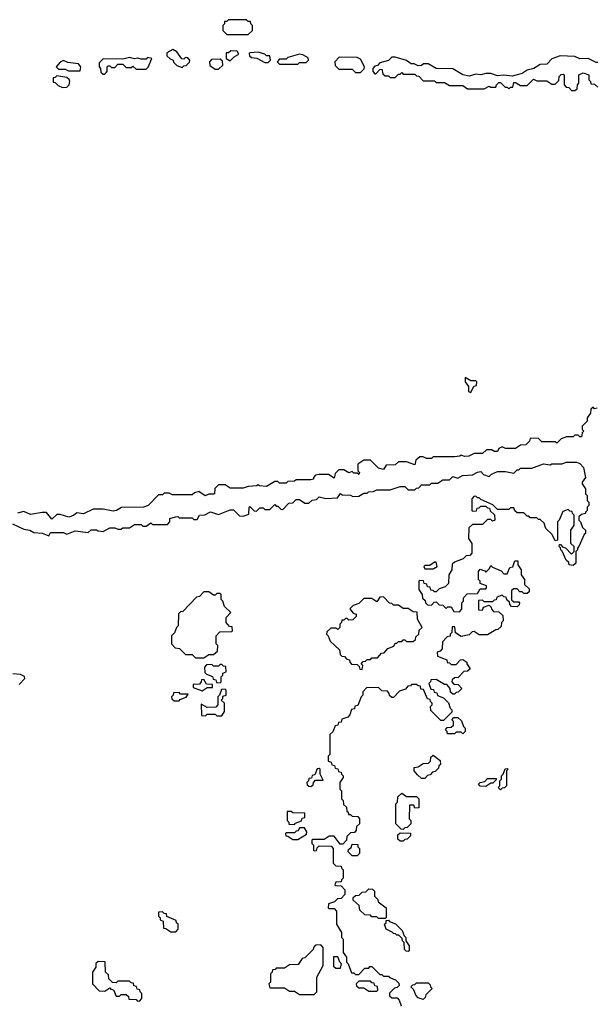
# Model space of a CAD drawing. Extents: x 2776963 to 2884430, y 684484 to 829250.
# Tile 254 of 256: x 2851779 to 2855275, y 822480 to 828450. Entities that reach past the tile are written whole.
import ezdxf

# ---------------------------------------------------------------- set-up
doc = ezdxf.new("R2010")
doc.units = 0

msp = doc.modelspace()

# ---------------------------------------------------------------- linework, layer by layer
at = {"layer": '0CON20XD'}
for points in [[(2853165, 828360), (2853190, 828385), (2853190, 828415), (2853180, 828425), (2853178.3, 828438.3), (2853165, 828440), (2853155, 828450), (2853045, 828450), (2853035, 828440), (2853021.7, 828438.3), (2853020, 828425), (2853010, 828415), (2853010, 828385), (2853035, 828360), (2853165, 828360)], [(2852295, 828120), (2852310, 828135), (2852310, 828165), (2852315, 828170), (2852325, 828170), (2852335, 828160), (2852355, 828160), (2852375, 828180), (2852405, 828180), (2852425, 828160), (2852455, 828160), (2852465, 828167.5), (2852485, 828150), (2852545, 828150), (2852558.3, 828161.7), (2852580, 828215), (2852555, 828220), (2852545, 828210), (2852515, 828210), (2852495, 828217.5), (2852475, 828212.5), (2852445, 828220), (2852405, 828210), (2852285, 828212.5), (2852261.7, 828188.3), (2852260, 828165), (2852270, 828155), (2852271.7, 828131.7), (2852285, 828120), (2852295, 828120)], [(2852765, 828160), (2852775, 828170), (2852788.3, 828171.7), (2852808.3, 828191.7), (2852810, 828205), (2852798.3, 828218.3), (2852785, 828220), (2852775, 828210), (2852761.7, 828211.7), (2852732.5, 828255), (2852708.3, 828268.3), (2852671.7, 828248.3), (2852671.7, 828231.7), (2852691.7, 828211.7), (2852710, 828205), (2852711.7, 828191.7), (2852731.7, 828171.7), (2852765, 828160)], [(2853055, 828200), (2853080, 828225), (2853108.3, 828241.7), (2853098.3, 828258.3), (2853058.3, 828261.7), (2853045, 828250), (2853031.7, 828248.3), (2853030, 828215), (2853055, 828200)], [(2853285, 828190), (2853300, 828205), (2853295, 828230), (2853275, 828230), (2853265, 828240), (2853225, 828252.5), (2853175, 828250), (2853170, 828245), (2853171.7, 828231.7), (2853185, 828220), (2853217, 828217), (2853265, 828190), (2853285, 828190)], [(2853465, 828180), (2853475, 828190), (2853515, 828190), (2853530, 828205), (2853528.3, 828218.3), (2853495, 828237.5), (2853475, 828240), (2853405, 828220), (2853395, 828210), (2853355, 828210), (2853340, 828195), (2853355, 828180), (2853465, 828180)], [(2853845, 828130), (2853868.3, 828151.7), (2853870, 828165), (2853845, 828210), (2853825, 828220), (2853717, 828223), (2853690, 828195), (2853691.7, 828171.7), (2853715, 828150), (2853795, 828150), (2853815, 828130), (2853845, 828130)], [(2855285, 828190), (2855275, 828190), (2855225, 828213.8), (2855175, 828212.5), (2855145, 828226.2), (2855055, 828230), (2855005, 828213.3), (2854975, 828180), (2854935, 828178.8), (2854896.1, 828153.9), (2854855, 828143.3), (2854825, 828123.3), (2854765, 828107.5), (2854715, 828113.3), (2854675, 828110), (2854635, 828123.8), (2854605, 828124), (2854575, 828116.2), (2854545, 828120), (2854505, 828106.7), (2854466.4, 828116.4), (2854405, 828151.2), (2854303.6, 828153.6), (2854255, 828182.5), (2854228.3, 828181.7), (2854215, 828172.5), (2854195, 828170), (2854171.7, 828181.7), (2854153, 828183), (2854125, 828202.5), (2854055, 828223.3), (2854035, 828222.5), (2854015, 828202.5), (2853961.7, 828188.3), (2853948.3, 828171.7), (2853931.7, 828168.3), (2853920, 828155)], [(2852145, 828140), (2852150, 828165), (2852135, 828182.5), (2852070.7, 828190.7), (2852045, 828202.5), (2852025, 828192.5), (2852000, 828165), (2852015, 828150), (2852055, 828150), (2852075, 828140), (2852145, 828140)], [(2852985, 828150), (2853010, 828175), (2853008.3, 828198.3), (2852995, 828210), (2852941.7, 828208.3), (2852930, 828195), (2852931.7, 828171.7), (2852965, 828150), (2852985, 828150)], [(2852038.3, 828038.3), (2852065, 828040), (2852080, 828055), (2852082.5, 828075), (2852078.3, 828088.3), (2852065, 828100), (2852005, 828110), (2851995, 828100), (2851981.7, 828098.3), (2851981.7, 828071.7), (2851995, 828070), (2852011.7, 828051.7), (2852038.3, 828038.3)], [(2853920, 828155), (2853920, 828135), (2853931.7, 828121.7), (2853938.3, 828121.7), (2853961.7, 828148.3), (2853975, 828150), (2853981.7, 828121.7), (2853995, 828110), (2854015, 828110), (2854025, 828100), (2854055, 828100), (2854075, 828120), (2854085, 828120), (2854095, 828130), (2854105, 828120), (2854175, 828120), (2854185, 828110), (2854198.3, 828108.3), (2854225, 828080), (2854295, 828080), (2854305, 828070), (2854355, 828070), (2854385, 828050), (2854465, 828050), (2854495, 828030), (2854595, 828030), (2854625, 828047.5), (2854635, 828040), (2854665, 828040), (2854670, 828055), (2854685, 828070), (2854695, 828070), (2854721.7, 828041.7), (2854735, 828040), (2854745, 828030), (2854755, 828040), (2854768.3, 828041.7), (2854775, 828070), (2854785, 828070), (2854815, 828050), (2854855, 828050), (2854895, 828090), (2854915, 828080), (2854975, 828080), (2855005, 828060), (2855025, 828060), (2855048.3, 828081.7), (2855050, 828105), (2855061.7, 828118.3), (2855075, 828120), (2855080, 828115), (2855080, 828055), (2855091.7, 828041.7), (2855108.3, 828038.3), (2855125, 828020), (2855145, 828020), (2855158.3, 828031.7), (2855160, 828055), (2855170, 828065), (2855170, 828115), (2855195, 828127.5), (2855230, 828115), (2855230, 828085), (2855240, 828075), (2855241.7, 828061.7), (2855265, 828060), (2855285, 828040)], [(2854515, 826190), (2854531.7, 826228.3), (2854548.3, 826231.7), (2854550, 826255), (2854545, 826260), (2854515, 826260), (2854480, 826280), (2854480, 826255), (2854500, 826225), (2854500, 826195), (2854515, 826190)], [(2855280, 826095), (2855265, 826090), (2855255, 826100), (2855241.7, 826088.3), (2855240, 826065), (2855220, 826035), (2855220, 826015), (2855190, 825985), (2855190, 825965), (2855200, 825955), (2855190, 825945), (2855185, 825920), (2855175, 825920), (2855165, 825930), (2855145, 825930), (2855135, 825920), (2855095, 825920), (2855061.7, 825908.3), (2855035, 825882.5), (2855025, 825890), (2854945, 825890), (2854921.7, 825911.7), (2854875, 825910), (2854870, 825895), (2854847, 825873), (2854815, 825870), (2854785, 825850), (2854725, 825850), (2854705, 825860), (2854685, 825850), (2854675, 825832.5), (2854655, 825832.5), (2854641.7, 825841.7), (2854608.3, 825841.7), (2854585, 825820), (2854535, 825820), (2854503, 825803), (2854475, 825802.5), (2854455, 825810), (2854447, 825803), (2854415, 825800), (2854285, 825800), (2854275, 825790), (2854245, 825790), (2854225, 825800), (2854205, 825800), (2854181.7, 825778.3), (2854175, 825750), (2854125, 825770), (2854075, 825770), (2854055, 825750), (2854001.7, 825748.3), (2853985, 825722.5), (2853955, 825730), (2853905, 825780), (2853865, 825780), (2853835, 825760), (2853830, 825755), (2853830, 825715), (2853840, 825705), (2853835, 825692.5), (2853825, 825700), (2853805, 825700), (2853795, 825710), (2853775, 825702.5), (2853745, 825720), (2853715, 825720), (2853691.7, 825698.3), (2853685, 825670), (2853651.7, 825691.7), (2853595, 825692.5), (2853571.7, 825688.3), (2853560, 825675), (2853560, 825665), (2853545, 825660), (2853455, 825660), (2853445, 825652.5), (2853405, 825650), (2853395, 825640), (2853355, 825640), (2853345, 825650), (2853325, 825650), (2853275, 825620), (2853233.6, 825623.6), (2853225, 825630), (2853216.4, 825623.6), (2853165, 825620), (2853135, 825610), (2853055, 825610), (2853025, 825630), (2852985, 825630), (2852961.7, 825608.3), (2852960, 825575), (2852955, 825572.5), (2852925, 825572.5), (2852903.6, 825563.6), (2852865, 825590), (2852838.3, 825581.7), (2852825, 825570), (2852705, 825570), (2852685, 825580), (2852655, 825580), (2852645, 825570), (2852621.7, 825568.3), (2852557.5, 825505), (2852530, 825495), (2852397, 825493), (2852365.9, 825474.1), (2852345, 825470), (2852285, 825482.5), (2852225, 825482.5), (2852165, 825453.8), (2852125, 825460), (2852106.1, 825443.9), (2852076.1, 825433.9), (2852025, 825450), (2852005, 825450), (2851975, 825422.5), (2851941.7, 825461.7), (2851915, 825462.5), (2851845, 825450), (2851805, 825467.5), (2851765, 825457.5)], [(2851735, 825392.5), (2851805, 825360), (2851840, 825355), (2851865, 825340), (2851915, 825336.7), (2851955, 825320), (2851965, 825340), (2852045, 825340), (2852065, 825330), (2852115, 825350), (2852195, 825340), (2852213, 825357), (2852245, 825357.5), (2852255, 825350), (2852285, 825347.5), (2852325, 825370), (2852355, 825370), (2852375, 825360), (2852395, 825360), (2852405, 825370), (2852445, 825370), (2852475, 825390), (2852515, 825390), (2852525, 825380), (2852545, 825380), (2852575, 825400), (2852585, 825390), (2852675, 825390), (2852690, 825405), (2852690, 825425), (2852723.6, 825436.4), (2852737, 825437), (2852745, 825430), (2852825, 825430), (2852835, 825420), (2852855, 825420), (2852870, 825445), (2852901.7, 825448.3), (2852935, 825466.2), (2852985, 825450), (2853055, 825477.5), (2853075, 825477.5), (2853111.7, 825441.7), (2853135, 825440), (2853168.3, 825451.7), (2853170, 825495), (2853175, 825497.5), (2853201.7, 825471.7), (2853215, 825470), (2853235, 825490), (2853255, 825490), (2853265, 825480), (2853295, 825480), (2853325, 825510), (2853335, 825500), (2853345, 825500), (2853361.7, 825481.7), (2853375, 825480), (2853411.7, 825518.3), (2853435, 825520), (2853455, 825540), (2853475, 825540), (2853508.3, 825518.3), (2853531.7, 825518.3), (2853553.3, 825536.7), (2853578.3, 825541.7), (2853595, 825557.5), (2853635, 825547.5), (2853705, 825550), (2853725, 825576.7), (2853735, 825570), (2853785, 825566.7), (2853798.3, 825558.3), (2853835, 825560), (2853865, 825580), (2853885, 825580), (2853893, 825587), (2853925, 825590), (2853945, 825600), (2854025, 825600), (2854085, 825620), (2854115, 825620), (2854135, 825600), (2854175, 825600), (2854185, 825610), (2854198.3, 825611.7), (2854215, 825630), (2854265, 825630), (2854275, 825640), (2854315, 825640), (2854345, 825660), (2854385, 825660), (2854405, 825680), (2854435, 825670), (2854463, 825687), (2854525, 825690), (2854555, 825706.7), (2854575, 825710), (2854591.7, 825691.7), (2854625, 825680), (2854640, 825695), (2854675, 825710), (2854725, 825710), (2854775, 825700), (2854795, 825720), (2854805, 825720), (2854815, 825730), (2854885, 825730), (2854955, 825757.5), (2854995, 825750), (2855005, 825757.5), (2855065, 825757.5), (2855095, 825767.5), (2855155, 825767.5), (2855175, 825760), (2855197.5, 825735), (2855210, 825675), (2855190, 825645), (2855190, 825635), (2855210, 825605), (2855210, 825575), (2855220, 825565), (2855220, 825535), (2855230, 825525), (2855230, 825505), (2855220, 825495), (2855220, 825475), (2855210, 825465), (2855210, 825455), (2855185, 825450), (2855170, 825435), (2855170, 825415), (2855180, 825405), (2855191.7, 825371.7), (2855210, 825355), (2855210, 825335), (2855201.7, 825328.3), (2855170, 825255), (2855160, 825245), (2855160, 825235), (2855150, 825225), (2855150, 825155), (2855135, 825140), (2855110, 825145), (2855108.3, 825158.3), (2855093, 825173), (2855068.3, 825228.3), (2855060, 825235), (2855058.3, 825248.3), (2855050, 825255), (2855051.7, 825268.3), (2855058.3, 825268.3), (2855071.7, 825251.7), (2855088.3, 825248.3), (2855125, 825210), (2855140, 825225), (2855140, 825255), (2855120, 825275), (2855120, 825355), (2855140, 825385), (2855140, 825445), (2855130, 825455), (2855128.3, 825468.3), (2855115, 825470), (2855105, 825480), (2855071.7, 825468.3), (2855050, 825415), (2855040, 825405), (2855040, 825295), (2855025, 825290), (2855008.3, 825328.3), (2854970, 825365), (2854958.3, 825398.3), (2854935, 825420), (2854925, 825420), (2854915, 825430), (2854875, 825430), (2854865, 825440), (2854855, 825440), (2854835, 825460), (2854795, 825460), (2854781.7, 825471.7), (2854775, 825490), (2854755, 825490), (2854745, 825480), (2854675, 825480), (2854648.3, 825508.3), (2854575, 825540), (2854565, 825550), (2854555, 825550), (2854545, 825560), (2854531.7, 825558.3), (2854520, 825545), (2854520, 825475), (2854525, 825470), (2854548.3, 825471.7), (2854551.7, 825488.3), (2854565, 825490), (2854575, 825500), (2854605, 825500), (2854615, 825490), (2854628.3, 825488.3), (2854631.7, 825471.7), (2854658.3, 825448.3), (2854660, 825415), (2854645, 825410), (2854635, 825420), (2854615, 825420), (2854585, 825390), (2854525, 825390), (2854501.7, 825368.3), (2854500, 825305), (2854520, 825275), (2854520, 825215), (2854508.3, 825201.7), (2854485, 825200), (2854468.3, 825181.7), (2854415, 825160), (2854401.7, 825148.3), (2854400, 825115), (2854380, 825085), (2854378.3, 825031.7), (2854358.3, 825011.7), (2854321.7, 824998.3), (2854305, 824980), (2854295, 824980), (2854285, 824990), (2854271.7, 824991.7), (2854268.3, 825008.3), (2854251.7, 825011.7), (2854248.3, 825028.3), (2854231.7, 825031.7), (2854228.3, 825048.3), (2854205, 825050), (2854200, 825045), (2854200, 824995), (2854220, 824965), (2854221.7, 824941.7), (2854238.3, 824928.3), (2854240, 824915), (2854251.7, 824901.7), (2854275, 824900), (2854291.7, 824918.3), (2854305, 824920), (2854321.7, 824901.7), (2854345, 824900), (2854365, 824880), (2854375, 824890), (2854395, 824890), (2854411.7, 824861.7), (2854445, 824860), (2854460, 824875), (2854460, 824915), (2854470, 824925), (2854470, 824945), (2854491.7, 824968.3), (2854555, 824970), (2854571.7, 824998.3), (2854605, 825000), (2854610, 825005), (2854608.3, 825018.3), (2854571.7, 825031.7), (2854570, 825045), (2854560, 825055), (2854560, 825105), (2854571.7, 825118.3), (2854598.3, 825108.3), (2854605, 825100), (2854628.3, 825121.7), (2854635, 825140), (2854645, 825130), (2854698.3, 825108.3), (2854715, 825090), (2854735, 825090), (2854751.7, 825128.3), (2854768.3, 825131.7), (2854781.7, 825168.3), (2854798.3, 825168.3), (2854800, 825145), (2854820, 825115), (2854820, 825085), (2854840, 825055), (2854840, 825025), (2854868.3, 824998.3), (2854868.3, 824981.7), (2854855, 824970), (2854835, 824970), (2854825, 824980), (2854811.7, 824981.7), (2854795, 825000), (2854775, 825000), (2854761.7, 824988.3), (2854761.7, 824931.7), (2854775, 824920), (2854805, 824920), (2854810, 824915), (2854808.3, 824901.7), (2854795, 824890), (2854761.7, 824891.7), (2854750, 824905), (2854748.3, 824918.3), (2854731.7, 824931.7), (2854728.3, 824948.3), (2854715, 824950), (2854705, 824960), (2854671.7, 824948.3), (2854668.3, 824931.7), (2854655, 824930), (2854645, 824920), (2854595, 824920), (2854585, 824930), (2854561.7, 824928.3), (2854561.7, 824871.7), (2854585, 824870), (2854591.7, 824888.3), (2854625, 824900), (2854638.3, 824888.3), (2854640, 824875), (2854651.7, 824861.7), (2854685, 824860), (2854708.3, 824838.3), (2854710, 824805), (2854700, 824795), (2854698.3, 824771.7), (2854678.3, 824751.7), (2854665, 824750), (2854615, 824720), (2854565, 824720), (2854535, 824740), (2854521.7, 824738.3), (2854505, 824720)], [(2854285, 825120), (2854310, 825135), (2854305, 825160), (2854295, 825160), (2854265, 825140), (2854235, 825140), (2854230, 825135), (2854235, 825120), (2854285, 825120)], [(2852895, 824580), (2852925, 824600), (2852955, 824600), (2852978.3, 824621.7), (2852980, 824655), (2852970, 824665), (2852970, 824715), (2852991.7, 824738.3), (2853065, 824740), (2853070, 824745), (2853068.3, 824768.3), (2853051.7, 824771.7), (2853030, 824795), (2853030, 824825), (2853060, 824855), (2853021.7, 824891.7), (2853010, 824925), (2853000, 824935), (2853000, 824965), (2852995, 824970), (2852975, 824970), (2852965, 824960), (2852955, 824960), (2852925, 824980), (2852895, 824980), (2852868.3, 824951.7), (2852851.7, 824948.3), (2852768.3, 824861.7), (2852755, 824860), (2852741.7, 824848.3), (2852740, 824775), (2852730, 824765), (2852718.3, 824731.7), (2852700, 824715), (2852700, 824665), (2852721.7, 824641.7), (2852748.3, 824638.3), (2852785, 824600), (2852825, 824600), (2852845, 824580), (2852895, 824580)], [(2853855, 824510), (2853860, 824535), (2853850, 824545), (2853861.7, 824558.3), (2853875, 824560), (2853885, 824570), (2853905, 824570), (2853915, 824580), (2853948.3, 824581.7), (2853971.7, 824608.3), (2853988.3, 824611.7), (2854011.7, 824638.3), (2854048.3, 824651.7), (2854055, 824670), (2854065, 824670), (2854075, 824680), (2854095, 824680), (2854105, 824690), (2854115, 824690), (2854125, 824680), (2854165, 824680), (2854178.3, 824691.7), (2854181.7, 824708.3), (2854200, 824725), (2854201.7, 824748.3), (2854220, 824765), (2854190, 824815), (2854188.3, 824858.3), (2854165, 824860), (2854135, 824880), (2854105, 824880), (2854075, 824900), (2854045, 824900), (2854035, 824910), (2854021.7, 824911.7), (2853985, 824950), (2853961.7, 824948.3), (2853945, 824920), (2853915, 824940), (2853865, 824940), (2853835, 824910), (2853801.7, 824898.3), (2853781.7, 824878.3), (2853801.7, 824851.7), (2853820, 824845), (2853818.3, 824831.7), (2853798.3, 824811.7), (2853775, 824810), (2853765, 824820), (2853755, 824820), (2853745, 824810), (2853731.7, 824808.3), (2853730, 824795), (2853720, 824785), (2853720, 824765), (2853708.3, 824751.7), (2853695, 824760), (2853665, 824760), (2853641.7, 824738.3), (2853640, 824725), (2853650, 824715), (2853661.7, 824681.7), (2853718.3, 824628.3), (2853721.7, 824601.7), (2853731.7, 824591.7), (2853748.3, 824588.3), (2853761.7, 824571.7), (2853778.3, 824568.3), (2853780, 824555), (2853791.7, 824541.7), (2853825, 824540), (2853838.3, 824528.3), (2853841.7, 824511.7), (2853855, 824510)], [(2854505, 824720), (2854455, 824710), (2854421.7, 824731.7), (2854418.3, 824768.3), (2854401.7, 824768.3), (2854400, 824735), (2854390, 824725), (2854388.3, 824711.7), (2854371.7, 824708.3), (2854341.7, 824678.3), (2854340, 824635), (2854328.3, 824621.7), (2854310, 824615), (2854311.7, 824591.7), (2854368.3, 824568.3), (2854371.7, 824551.7), (2854385, 824550), (2854395, 824540), (2854425, 824540), (2854451.7, 824568.3), (2854465, 824570), (2854490, 824555), (2854490, 824545), (2854510, 824515), (2854495, 824500), (2854471.7, 824498.3), (2854438.3, 824461.7), (2854415, 824460), (2854401.7, 824448.3), (2854400, 824435), (2854411.7, 824421.7), (2854438.3, 824418.3), (2854460, 824395), (2854438.3, 824371.7), (2854425, 824370), (2854415, 824360), (2854405, 824360), (2854391.7, 824371.7), (2854390, 824395), (2854368.3, 824418.3), (2854355, 824420), (2854305, 824450), (2854271.7, 824448.3), (2854270, 824435), (2854260, 824425), (2854271.7, 824391.7), (2854288.3, 824388.3), (2854291.7, 824371.7), (2854308.3, 824368.3), (2854311.7, 824351.7), (2854348.3, 824338.3), (2854378.3, 824308.3), (2854390, 824275), (2854400, 824265), (2854398.3, 824251.7), (2854348.3, 824201.7), (2854331.7, 824201.7), (2854271.7, 824261.7), (2854270, 824285), (2854280, 824295), (2854280, 824305), (2854270, 824315), (2854268.3, 824328.3), (2854251.7, 824331.7), (2854228.3, 824388.3), (2854211.7, 824391.7), (2854208.3, 824408.3), (2854195, 824410), (2854185, 824420), (2854155, 824420), (2854148.3, 824411.7), (2854131.7, 824408.3), (2854118.3, 824391.7), (2854081.7, 824378.3), (2854045, 824340), (2854035, 824340), (2854021.7, 824351.7), (2854020, 824365), (2854008.3, 824378.3), (2853975, 824380), (2853955, 824400), (2853881.7, 824398.3), (2853860, 824375), (2853860, 824355), (2853850, 824345), (2853828.3, 824291.7), (2853811.7, 824288.3), (2853808.3, 824271.7), (2853791.7, 824268.3), (2853780, 824235), (2853768.3, 824221.7), (2853731.7, 824208.3), (2853728.3, 824191.7), (2853711.7, 824188.3), (2853708.3, 824171.7), (2853691.7, 824168.3), (2853678.3, 824131.7), (2853660, 824115), (2853660, 823995), (2853650, 823985), (2853650, 823955), (2853668.3, 823948.3), (2853671.7, 823931.7), (2853688.3, 823928.3), (2853691.7, 823911.7), (2853708.3, 823908.3), (2853711.7, 823891.7), (2853728.3, 823888.3), (2853730, 823875), (2853740, 823865), (2853740, 823855), (2853720, 823825), (2853720, 823785), (2853730, 823775), (2853730, 823725), (2853740, 823715), (2853741.7, 823691.7), (2853760, 823675), (2853761.7, 823651.7), (2853770, 823645), (2853771.7, 823631.7), (2853785, 823630), (2853795, 823620), (2853828.3, 823618.3), (2853840, 823605), (2853840, 823575), (2853821.7, 823558.3), (2853820, 823535), (2853808.3, 823521.7), (2853785, 823520), (2853761.7, 823498.3), (2853760, 823475), (2853738.3, 823451.7), (2853721.7, 823451.7), (2853685, 823500), (2853655, 823500), (2853625, 823480), (2853555, 823480), (2853550, 823475), (2853550, 823455), (2853560, 823445), (2853560, 823415), (2853565, 823410), (2853578.3, 823411.7), (2853581.7, 823428.3), (2853595, 823440), (2853668.3, 823438.3), (2853680, 823425), (2853680, 823335), (2853695, 823320), (2853728.3, 823318.3), (2853730, 823305), (2853740, 823295), (2853740, 823245), (2853730, 823235), (2853728.3, 823221.7), (2853695, 823220), (2853690, 823205), (2853695, 823200), (2853728.3, 823198.3), (2853750, 823175), (2853750, 823145), (2853728.3, 823121.7), (2853705, 823120), (2853688.3, 823101.7), (2853651.7, 823088.3), (2853650, 823065), (2853655, 823060), (2853685, 823060), (2853700, 823045), (2853700, 822965), (2853730, 822915), (2853730, 822885), (2853740, 822875), (2853740, 822795), (2853760, 822765), (2853760, 822735), (2853770, 822725), (2853791.7, 822671.7), (2853805, 822670), (2853815, 822660), (2853835, 822660), (2853871.7, 822698.3), (2853895, 822700), (2853901.7, 822708.3), (2853915, 822710), (2853961.7, 822661.7), (2853975, 822660), (2853985, 822650), (2854015, 822650), (2854021.7, 822641.7), (2854058.3, 822628.3), (2854078.3, 822608.3), (2854080, 822595), (2854068.3, 822581.7), (2854051.7, 822578.3), (2854021.7, 822548.3), (2854021.7, 822531.7), (2854035, 822520), (2854068.3, 822518.3), (2854080, 822505), (2854091.7, 822471.7)], [(2852995, 824430), (2853000, 824435), (2853000, 824465), (2853010, 824475), (2853011.7, 824488.3), (2853030, 824495), (2853028.3, 824528.3), (2853015, 824530), (2853005, 824540), (2852995, 824540), (2852985, 824530), (2852955, 824530), (2852945, 824540), (2852911.7, 824538.3), (2852900, 824525), (2852901.7, 824491.7), (2852911.7, 824481.7), (2852948.3, 824468.3), (2852951.7, 824451.7), (2852968.3, 824448.3), (2852971.7, 824431.7), (2852995, 824430)], [(2851775, 824420), (2851810, 824455), (2851808.3, 824468.3), (2851785, 824480), (2851737, 824483)], [(2852885, 824380), (2852915, 824400), (2852948.3, 824401.7), (2852948.3, 824418.3), (2852911.7, 824421.7), (2852895, 824450), (2852881.7, 824448.3), (2852880, 824435), (2852868.3, 824421.7), (2852831.7, 824418.3), (2852831.7, 824401.7), (2852885, 824380)], [(2852745, 824320), (2852751.7, 824328.3), (2852788.3, 824341.7), (2852800, 824360), (2852755, 824360), (2852745, 824370), (2852711.7, 824368.3), (2852710, 824355), (2852700, 824345), (2852701.7, 824331.7), (2852715, 824320), (2852745, 824320)], [(2853005, 824230), (2853020, 824255), (2853020, 824305), (2853000, 824325), (2853010, 824335), (2853011.7, 824348.3), (2853030, 824355), (2853030, 824385), (2853025, 824390), (2853001.7, 824388.3), (2852990, 824355), (2852980, 824345), (2852980, 824295), (2852968.3, 824281.7), (2852915, 824280), (2852880, 824300), (2852881.7, 824231.7), (2852905, 824230), (2852915, 824240), (2852965, 824240), (2852975, 824230), (2853005, 824230)], [(2854465, 824120), (2854455, 824130), (2854425, 824130), (2854415, 824120), (2854375, 824120), (2854370, 824125), (2854370, 824135), (2854360, 824145), (2854371.7, 824158.3), (2854395, 824160), (2854408.3, 824171.7), (2854410, 824195), (2854400, 824205), (2854411.7, 824218.3), (2854435, 824220), (2854458.3, 824198.3), (2854470, 824165), (2854480, 824155), (2854480, 824135), (2854465, 824120)], [(2854235, 823850), (2854215, 823850), (2854191.7, 823871.7), (2854170, 823895), (2854170, 823915), (2854195, 823920), (2854225, 823940), (2854258.3, 823941.7), (2854270, 823955), (2854271.7, 823978.3), (2854285, 823990), (2854328.3, 823958.3), (2854330, 823935), (2854320, 823925), (2854318.3, 823911.7), (2854298.3, 823891.7), (2854281.7, 823888.3), (2854268.3, 823871.7), (2854251.7, 823868.3), (2854235, 823850)], [(2853545, 823800), (2853558.3, 823811.7), (2853560, 823825), (2853571.7, 823838.3), (2853620, 823840), (2853600, 823875), (2853600, 823905), (2853595, 823910), (2853581.7, 823908.3), (2853568.3, 823871.7), (2853551.7, 823868.3), (2853548.3, 823851.7), (2853531.7, 823848.3), (2853530, 823835), (2853520, 823825), (2853521.7, 823811.7), (2853531.7, 823801.7), (2853545, 823800)], [(2854695, 823780), (2854680, 823795), (2854690, 823805), (2854690, 823835), (2854700, 823845), (2854700, 823865), (2854710, 823875), (2854721.7, 823908.3), (2854735, 823910), (2854740, 823905), (2854730, 823895), (2854730, 823805), (2854718.3, 823791.7), (2854705, 823790), (2854695, 823780)], [(2854605, 823800), (2854571.7, 823801.7), (2854560, 823815), (2854570, 823825), (2854598.3, 823831.7), (2854615, 823850), (2854668.3, 823848.3), (2854668.3, 823841.7), (2854648.3, 823821.7), (2854635, 823820), (2854605, 823800)], [(2854105, 823540), (2854091.7, 823541.7), (2854060, 823575), (2854060, 823695), (2854070, 823705), (2854071.7, 823738.3), (2854095, 823760), (2854125, 823740), (2854185, 823740), (2854200, 823725), (2854198.3, 823671.7), (2854175, 823670), (2854168.3, 823688.3), (2854141.7, 823688.3), (2854140, 823605), (2854150, 823595), (2854150, 823575), (2854128.3, 823551.7), (2854115, 823550), (2854105, 823540)], [(2853445, 823570), (2853451.7, 823578.3), (2853488.3, 823591.7), (2853491.7, 823608.3), (2853508.3, 823611.7), (2853508.3, 823638.3), (2853435, 823640), (2853425, 823650), (2853401.7, 823648.3), (2853400, 823595), (2853410, 823585), (2853411.7, 823571.7), (2853445, 823570)], [(2853465, 823480), (2853518.3, 823511.7), (2853520, 823525), (2853505, 823550), (2853475, 823550), (2853468.3, 823531.7), (2853455, 823530), (2853445, 823520), (2853395, 823520), (2853390, 823515), (2853391.7, 823501.7), (2853405, 823500), (2853435, 823480), (2853465, 823480)], [(2854105, 823470), (2854085, 823470), (2854071.7, 823481.7), (2854071.7, 823508.3), (2854085, 823520), (2854148.3, 823518.3), (2854148.3, 823501.7), (2854128.3, 823481.7), (2854115, 823480), (2854105, 823470)], [(2853825, 823380), (2853795, 823380), (2853770, 823405), (2853771.7, 823418.3), (2853788.3, 823431.7), (2853795, 823450), (2853828.3, 823448.3), (2853830, 823435), (2853840, 823425), (2853840, 823395), (2853825, 823380)], [(2853995, 823000), (2853955, 823000), (2853945, 823010), (2853915, 823010), (2853905, 823020), (2853871.7, 823021.7), (2853841.7, 823051.7), (2853838.3, 823078.3), (2853801.7, 823111.7), (2853801.7, 823128.3), (2853815, 823140), (2853838.3, 823141.7), (2853855, 823160), (2853878.3, 823161.7), (2853895, 823180), (2853918.3, 823178.3), (2853930, 823165), (2853930, 823135), (2853950, 823115), (2853951.7, 823101.7), (2854000, 823065), (2854000, 823005), (2853995, 823000)], [(2852725, 822920), (2852740, 822935), (2852740, 822965), (2852730, 822975), (2852728.3, 822988.3), (2852671.7, 823011.7), (2852668.3, 823028.3), (2852655, 823030), (2852645, 823040), (2852621.7, 823038.3), (2852620, 823015), (2852630, 823005), (2852631.7, 822991.7), (2852650, 822985), (2852651.7, 822941.7), (2852665, 822940), (2852695, 822920), (2852725, 822920)], [(2854135, 822800), (2854121.7, 822801.7), (2854113, 822813), (2854110, 822855), (2854100, 822865), (2854098.3, 822878.3), (2854078.3, 822898.3), (2854065, 822900), (2854058.3, 822908.3), (2854045, 822910), (2854038.3, 822918.3), (2854000, 822935), (2853990, 822965), (2854000, 822975), (2854001.7, 822988.3), (2854015, 822990), (2854021.7, 822981.7), (2854058.3, 822968.3), (2854098.3, 822928.3), (2854110, 822895), (2854120, 822885), (2854120, 822865), (2854140, 822835), (2854140, 822805), (2854135, 822800)], [(2853565, 822540), (2853580, 822555), (2853580, 822645), (2853620, 822715), (2853620, 822825), (2853605, 822840), (2853571.7, 822838.3), (2853560, 822825), (2853558.3, 822811.7), (2853508.3, 822761.7), (2853491.7, 822758.3), (2853468.3, 822721.7), (2853415, 822720), (2853385, 822700), (2853335, 822700), (2853328.3, 822691.7), (2853311.7, 822688.3), (2853310, 822675), (2853300, 822665), (2853300, 822615), (2853290, 822605), (2853295, 822580), (2853385, 822580), (2853415, 822560), (2853445, 822560), (2853475, 822540), (2853565, 822540)], [(2852505, 822500), (2852520, 822515), (2852520, 822545), (2852510, 822555), (2852508.3, 822568.3), (2852491.7, 822571.7), (2852488.3, 822588.3), (2852471.7, 822591.7), (2852468.3, 822608.3), (2852455, 822610), (2852445, 822620), (2852375, 822620), (2852365, 822610), (2852341.7, 822611.7), (2852320, 822635), (2852318.3, 822658.3), (2852300, 822675), (2852298.3, 822738.3), (2852255, 822740), (2852241.7, 822728.3), (2852240, 822705), (2852220, 822675), (2852220, 822605), (2852261.7, 822561.7), (2852295, 822560), (2852325, 822580), (2852331.7, 822571.7), (2852348.3, 822568.3), (2852365, 822530), (2852385, 822530), (2852395, 822540), (2852425, 822540), (2852438.3, 822528.3), (2852441.7, 822511.7), (2852485, 822510), (2852491.7, 822501.7), (2852505, 822500)], [(2853725, 822700), (2853730, 822725), (2853720, 822735), (2853708.3, 822768.3), (2853681.7, 822768.3), (2853681.7, 822711.7), (2853695, 822700), (2853725, 822700)], [(2853945, 822560), (2853950, 822565), (2853948.3, 822588.3), (2853931.7, 822591.7), (2853928.3, 822608.3), (2853915, 822610), (2853905, 822620), (2853835, 822620), (2853820, 822605), (2853821.7, 822591.7), (2853835, 822580), (2853865, 822580), (2853895, 822560), (2853945, 822560)], [(2854225, 822510), (2854195, 822520), (2854180, 822535), (2854168.3, 822568.3), (2854150, 822585), (2854161.7, 822598.3), (2854175, 822600), (2854185, 822610), (2854255, 822610), (2854268.3, 822598.3), (2854270, 822585), (2854280, 822575), (2854241.7, 822538.3), (2854238.3, 822521.7), (2854225, 822510)]]:
    msp.add_lwpolyline(points, dxfattribs=at)

doc.saveas('drawing.dxf')
